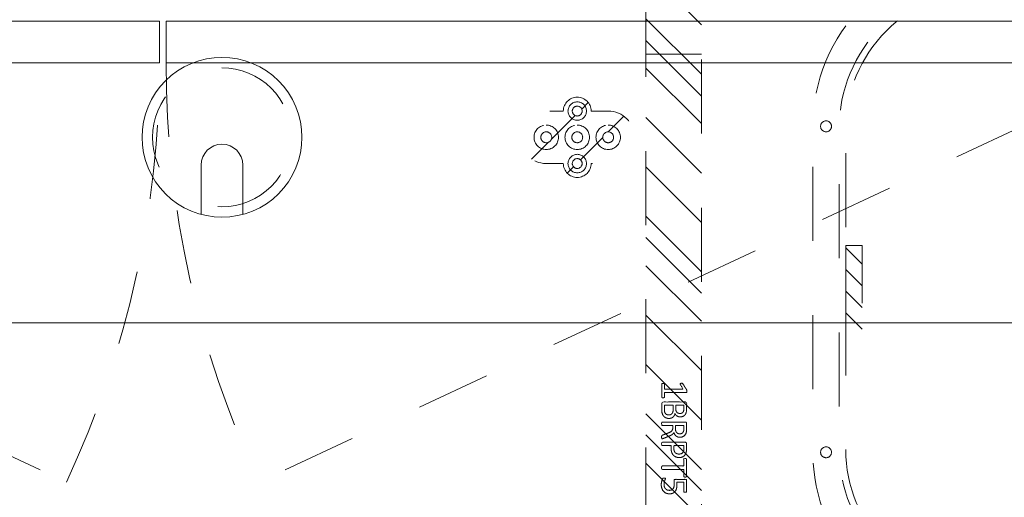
# Model space of a CAD drawing. Header units: inches. Extents: x -465 to -303, y -234 to 7.
# Tile 24 of 71: x -396 to -378, y -11 to -2. Entities that reach past the tile are written whole.
import ezdxf

# ---------------------------------------------------------------- set-up
doc = ezdxf.new("R2010")
doc.units = ezdxf.units.IN
doc.header["$LTSCALE"] = 32
doc.header["$MEASUREMENT"] = 0
doc.header["$PDMODE"] = 1
doc.header["$PDSIZE"] = -2
doc.linetypes.add('Dash Style-1', pattern=[0.083328, 0.041656, -0.041672])
for name, color, linetype, lineweight in [('DashLine', 7, 'Dash Style-1', 13), ('DashLineFill', 7, 'Dash Style-1', 13), ('Drawing', 7, 'Continuous', 18), ('Grommet_1', 7, 'Continuous', 5), ('Metal-DeskStructure', 7, 'Continuous', 13), ('Metal-Grommet', 7, 'Continuous', 13), ('None', 7, 'Continuous', 18), ('SolidLine', 7, 'Continuous', 15)]:
    doc.layers.add(name, color=color, linetype=linetype, lineweight=lineweight)
doc.layers.add('Electrical', color=1, linetype='Dash Style-1', lineweight=15, true_color=0xff0000)
pattern_1 = [(45, (0, 0), (-1.61302, 1.9357), []), (45, (-1.0608, 1.0608), (-0.472346, 0.416761), [])]

# ---------------------------------------------------------------- blocks, each defined once
blk = doc.blocks.new('Group-10')
at = {"layer": 'DashLine'}
for p, q in [((0.118, -8.858), (16.296, -16.402)), ((35.937, -8.858), (19.759, -16.402))]:
    blk.add_line(p, q, dxfattribs=at)
for centre, start, end in [((0.118, -8.858), 335, 0), ((35.937, -8.858), 180, 205)]:
    blk.add_arc(centre, 17.85, start, end, dxfattribs=at)
at = {"layer": 'SolidLine', "flags": 128}
for points in [[(0.118, -8.11), (17.969, -8.11), (17.969, -8.858), (0.118, -8.858)], [(18.087, -8.11), (35.937, -8.11), (35.937, -8.858), (18.087, -8.858)]]:
    blk.add_lwpolyline(points, close=True, dxfattribs=at)
blk = doc.blocks.new('Group-11')
at = {"layer": 'None'}
blk.add_blockref('Group-10', (0, 0), dxfattribs=at)
blk = doc.blocks.new('SL Utility Cabinet (2D)')
at = {"layer": 'None'}
blk.add_blockref('Group-11', (0, 0), dxfattribs=at)
at = {"layer": 'Drawing', "color": 0, "flags": 1}
for tag in ['Tag', 'Catalog', 'Custom', 'FinishGroup', 'Discount', 'Item1', 'Item2', 'Item3', 'Item4', 'Item5', 'Item6', 'Item7', 'Item8', 'Item9', 'Item10', 'Item11', 'Item12', 'Item13', 'Item14', 'Item15', 'Item16', 'Item17', 'Item18', 'Item19', 'Item20', 'Item21', 'Item22', 'Item23', 'Item24', 'Item25', 'Option1', 'Option2', 'Option3', 'Option4', 'Option5', 'Option6', 'Option7', 'Option8', 'Option9', 'Option10', 'Option11', 'Option12']:
    blk.add_attdef(tag, (-51.588, 4.552), '', height=0.00709, dxfattribs=at)
blk = doc.blocks.new('1BPJHN-ShroudBracket (2D)')
at = {"layer": 'DashLineFill', "linetype": 'Continuous', "lineweight": 13}
h = blk.add_hatch(dxfattribs=at)
h.set_pattern_fill('Steel', color=253, style=0, pattern_type=2)
h.set_pattern_definition(pattern_1)
edge = h.paths.add_edge_path()
edge.add_line((0.557, 0.472), (0.25, 0.472))
edge.add_arc((0, 0.472), 0.25, 0, 180)
edge.add_line((-0.25, 0.472), (-0.557, 0.472))
edge.add_arc((-0.557, 0), 0.472, 90, 270)
edge.add_line((-0.557, -0.472), (-0.25, -0.472))
edge.add_arc((0, -0.472), 0.25, 180, 360)
edge.add_line((0.25, -0.472), (0.557, -0.472))
edge.add_arc((0.557, 0), 0.472, 270, 450)
edge.add_line((0.557, 0.472), (0.557, 0.472))
edge = h.paths.add_edge_path()
edge.add_arc((0, 0), 0.0979, 180, 360)
edge.add_arc((0, 0), 0.0979, 0, 180)
edge.add_line((-0.098, 0), (-0.098, 0))
edge = h.paths.add_edge_path()
edge.add_arc((0, 0.472), 0.0885, 180, 360)
edge.add_arc((0, 0.472), 0.0885, 0, 180)
edge.add_line((-0.089, 0.472), (-0.089, 0.472))
edge = h.paths.add_edge_path()
edge.add_arc((-0.557, 0), 0.098, 180, 360)
edge.add_arc((-0.557, 0), 0.098, 0, 180)
edge.add_line((-0.655, 0), (-0.655, 0))
edge = h.paths.add_edge_path()
edge.add_arc((0.557, 0), 0.098, 180, 360)
edge.add_arc((0.557, 0), 0.098, 0, 180)
edge.add_line((0.459, 0), (0.459, 0))
edge = h.paths.add_edge_path()
edge.add_arc((0, -0.472), 0.0885, 180, 360)
edge.add_arc((0, -0.472), 0.0885, 0, 180)
edge.add_line((-0.089, -0.472), (-0.089, -0.472))
at = {"layer": 'DashLine', "flags": 128}
for points in [[(0, 0.638), (0.016, 0.638), (0.032, 0.635), (0.048, 0.631), (0.064, 0.626), (0.078, 0.619), (0.092, 0.61), (0.105, 0.601), (0.117, 0.59), (0.128, 0.578), (0.138, 0.565), (0.146, 0.551), (0.153, 0.536), (0.159, 0.521), (0.163, 0.505), (0.165, 0.489), (0.166, 0.472), (0.165, 0.456), (0.163, 0.44), (0.159, 0.424), (0.153, 0.409), (0.146, 0.394), (0.138, 0.38), (0.128, 0.367), (0.117, 0.355), (0.105, 0.344), (0.092, 0.334), (0.078, 0.326), (0.064, 0.319), (0.048, 0.314), (0.032, 0.31), (0.016, 0.307), (0, 0.306), (-0.016, 0.307), (-0.032, 0.31), (-0.048, 0.314), (-0.064, 0.319), (-0.078, 0.326), (-0.092, 0.334), (-0.105, 0.344), (-0.117, 0.355), (-0.128, 0.367), (-0.138, 0.38), (-0.146, 0.394), (-0.153, 0.409), (-0.159, 0.424), (-0.163, 0.44), (-0.165, 0.456), (-0.166, 0.472), (-0.165, 0.489), (-0.163, 0.505), (-0.159, 0.521), (-0.153, 0.536), (-0.146, 0.551), (-0.138, 0.565), (-0.128, 0.578), (-0.117, 0.59), (-0.105, 0.601), (-0.092, 0.61), (-0.078, 0.619), (-0.064, 0.626), (-0.048, 0.631), (-0.032, 0.635), (-0.016, 0.638)], [(-0.557, 0.22), (-0.536, 0.219), (-0.514, 0.216), (-0.493, 0.211), (-0.473, 0.203), (-0.453, 0.194), (-0.435, 0.183), (-0.418, 0.17), (-0.402, 0.156), (-0.387, 0.14), (-0.374, 0.122), (-0.363, 0.104), (-0.354, 0.084), (-0.347, 0.064), (-0.341, 0.043), (-0.338, 0.022), (-0.337, 0), (-0.338, -0.022), (-0.341, -0.043), (-0.347, -0.064), (-0.354, -0.084), (-0.363, -0.104), (-0.374, -0.122), (-0.387, -0.14), (-0.402, -0.156), (-0.418, -0.17), (-0.435, -0.183), (-0.453, -0.194), (-0.473, -0.203), (-0.493, -0.211), (-0.514, -0.216), (-0.536, -0.219), (-0.557, -0.22), (-0.579, -0.219), (-0.6, -0.216), (-0.621, -0.211), (-0.641, -0.203), (-0.661, -0.194), (-0.679, -0.183), (-0.697, -0.17), (-0.713, -0.156), (-0.727, -0.14), (-0.74, -0.122), (-0.751, -0.104), (-0.76, -0.084), (-0.768, -0.064), (-0.773, -0.043), (-0.776, -0.022), (-0.777, 0), (-0.776, 0.022), (-0.773, 0.043), (-0.768, 0.064), (-0.76, 0.084), (-0.751, 0.104), (-0.74, 0.122), (-0.727, 0.14), (-0.713, 0.156), (-0.697, 0.17), (-0.679, 0.183), (-0.661, 0.194), (-0.641, 0.203), (-0.621, 0.211), (-0.6, 0.216), (-0.579, 0.219)], [(0, 0.22), (0.022, 0.219), (0.043, 0.216), (0.064, 0.211), (0.084, 0.203), (0.104, 0.194), (0.122, 0.183), (0.14, 0.17), (0.156, 0.156), (0.17, 0.14), (0.183, 0.122), (0.194, 0.104), (0.203, 0.084), (0.211, 0.064), (0.216, 0.043), (0.219, 0.022), (0.22, 0), (0.219, -0.022), (0.216, -0.043), (0.211, -0.064), (0.203, -0.084), (0.194, -0.104), (0.183, -0.122), (0.17, -0.14), (0.156, -0.156), (0.14, -0.17), (0.122, -0.183), (0.104, -0.194), (0.084, -0.203), (0.064, -0.211), (0.043, -0.216), (0.022, -0.219), (0, -0.22), (-0.022, -0.219), (-0.043, -0.216), (-0.064, -0.211), (-0.084, -0.203), (-0.104, -0.194), (-0.122, -0.183), (-0.14, -0.17), (-0.156, -0.156), (-0.17, -0.14), (-0.183, -0.122), (-0.194, -0.104), (-0.203, -0.084), (-0.211, -0.064), (-0.216, -0.043), (-0.219, -0.022), (-0.22, 0), (-0.219, 0.022), (-0.216, 0.043), (-0.211, 0.064), (-0.203, 0.084), (-0.194, 0.104), (-0.183, 0.122), (-0.17, 0.14), (-0.156, 0.156), (-0.14, 0.17), (-0.122, 0.183), (-0.104, 0.194), (-0.084, 0.203), (-0.064, 0.211), (-0.043, 0.216), (-0.022, 0.219)], [(0.557, 0.22), (0.579, 0.219), (0.6, 0.216), (0.621, 0.211), (0.641, 0.203), (0.661, 0.194), (0.679, 0.183), (0.697, 0.17), (0.713, 0.156), (0.727, 0.14), (0.74, 0.122), (0.751, 0.104), (0.76, 0.084), (0.768, 0.064), (0.773, 0.043), (0.776, 0.022), (0.777, 0), (0.776, -0.022), (0.773, -0.043), (0.768, -0.064), (0.76, -0.084), (0.751, -0.104), (0.74, -0.122), (0.727, -0.14), (0.713, -0.156), (0.697, -0.17), (0.679, -0.183), (0.661, -0.194), (0.641, -0.203), (0.621, -0.211), (0.6, -0.216), (0.579, -0.219), (0.557, -0.22), (0.536, -0.219), (0.514, -0.216), (0.493, -0.211), (0.473, -0.203), (0.453, -0.194), (0.435, -0.183), (0.418, -0.17), (0.402, -0.156), (0.387, -0.14), (0.374, -0.122), (0.363, -0.104), (0.354, -0.084), (0.347, -0.064), (0.341, -0.043), (0.338, -0.022), (0.337, 0), (0.338, 0.022), (0.341, 0.043), (0.347, 0.064), (0.354, 0.084), (0.363, 0.104), (0.374, 0.122), (0.387, 0.14), (0.402, 0.156), (0.418, 0.17), (0.435, 0.183), (0.453, 0.194), (0.473, 0.203), (0.493, 0.211), (0.514, 0.216), (0.536, 0.219)], [(0.557, 0.098), (0.567, 0.097), (0.576, 0.096), (0.586, 0.094), (0.595, 0.09), (0.603, 0.086), (0.612, 0.081), (0.619, 0.076), (0.626, 0.069), (0.633, 0.062), (0.639, 0.054), (0.643, 0.046), (0.648, 0.037), (0.651, 0.028), (0.653, 0.019), (0.655, 0.01), (0.655, 0), (0.655, -0.01), (0.653, -0.019), (0.651, -0.028), (0.648, -0.037), (0.643, -0.046), (0.639, -0.054), (0.633, -0.062), (0.626, -0.069), (0.619, -0.076), (0.612, -0.081), (0.603, -0.086), (0.595, -0.09), (0.586, -0.094), (0.576, -0.096), (0.567, -0.097), (0.557, -0.098), (0.547, -0.097), (0.538, -0.096), (0.529, -0.094), (0.52, -0.09), (0.511, -0.086), (0.503, -0.081), (0.495, -0.076), (0.488, -0.069), (0.481, -0.062), (0.476, -0.054), (0.471, -0.046), (0.467, -0.037), (0.463, -0.028), (0.461, -0.019), (0.46, -0.01), (0.459, 0), (0.46, 0.01), (0.461, 0.019), (0.463, 0.028), (0.467, 0.037), (0.471, 0.046), (0.476, 0.054), (0.481, 0.062), (0.488, 0.069), (0.495, 0.076), (0.503, 0.081), (0.511, 0.086), (0.52, 0.09), (0.529, 0.094), (0.538, 0.096), (0.547, 0.097)], [(0, -0.306), (0.016, -0.307), (0.032, -0.31), (0.048, -0.314), (0.064, -0.319), (0.078, -0.326), (0.092, -0.334), (0.105, -0.344), (0.117, -0.355), (0.128, -0.367), (0.138, -0.38), (0.146, -0.394), (0.153, -0.409), (0.159, -0.424), (0.163, -0.44), (0.165, -0.456), (0.166, -0.472), (0.165, -0.489), (0.163, -0.505), (0.159, -0.521), (0.153, -0.536), (0.146, -0.551), (0.138, -0.565), (0.128, -0.578), (0.117, -0.59), (0.105, -0.601), (0.092, -0.61), (0.078, -0.619), (0.064, -0.626), (0.048, -0.631), (0.032, -0.635), (0.016, -0.638), (0, -0.638), (-0.016, -0.638), (-0.032, -0.635), (-0.048, -0.631), (-0.064, -0.626), (-0.078, -0.619), (-0.092, -0.61), (-0.105, -0.601), (-0.117, -0.59), (-0.128, -0.578), (-0.138, -0.565), (-0.146, -0.551), (-0.153, -0.536), (-0.159, -0.521), (-0.163, -0.505), (-0.165, -0.489), (-0.166, -0.472), (-0.165, -0.456), (-0.163, -0.44), (-0.159, -0.424), (-0.153, -0.409), (-0.146, -0.394), (-0.138, -0.38), (-0.128, -0.367), (-0.117, -0.355), (-0.105, -0.344), (-0.092, -0.334), (-0.078, -0.326), (-0.064, -0.319), (-0.048, -0.314), (-0.032, -0.31), (-0.016, -0.307)]]:
    blk.add_lwpolyline(points, close=True, dxfattribs=at)
at = {"layer": 'DashLineFill', "flags": 128}
for points in [[(0.557, 0.472), (0.25, 0.472, 1), (-0.25, 0.472), (-0.557, 0.472, 1), (-0.557, -0.472), (-0.25, -0.472, 1), (0.25, -0.472), (0.557, -0.472, 1), (0.557, 0.472)], [(-0.089, 0.472, 1), (0.089, 0.472, 1), (-0.089, 0.472)], [(-0.655, 0, 1), (-0.459, 0, 1), (-0.655, 0)], [(-0.098, 0, 1), (0.098, 0, 1), (-0.098, 0)], [(0.459, 0, 1), (0.655, 0, 1), (0.459, 0)], [(-0.089, -0.472, 1), (0.089, -0.472, 1), (-0.089, -0.472)]]:
    blk.add_lwpolyline(points, format="xyb", close=True, dxfattribs=at)
blk = doc.blocks.new('Group-28')
at = {"layer": 'DashLine', "flags": 128}
blk.add_lwpolyline([(0, 1.25), (0.123, 1.244), (0.244, 1.226), (0.363, 1.196), (0.478, 1.155), (0.589, 1.102), (0.694, 1.039), (0.793, 0.966), (0.884, 0.884), (0.966, 0.793), (1.039, 0.694), (1.102, 0.589), (1.155, 0.478), (1.196, 0.363), (1.226, 0.244), (1.244, 0.123), (1.25, 0), (1.244, -0.123), (1.226, -0.244), (1.196, -0.363), (1.155, -0.478), (1.102, -0.589), (1.039, -0.694), (0.966, -0.793), (0.884, -0.884), (0.793, -0.966), (0.694, -1.039), (0.589, -1.102), (0.478, -1.155), (0.363, -1.196), (0.244, -1.226), (0.123, -1.244), (0, -1.25), (-0.123, -1.244), (-0.244, -1.226), (-0.363, -1.196), (-0.478, -1.155), (-0.589, -1.102), (-0.694, -1.039), (-0.793, -0.966), (-0.884, -0.884), (-0.966, -0.793), (-1.039, -0.694), (-1.102, -0.589), (-1.155, -0.478), (-1.196, -0.363), (-1.226, -0.244), (-1.244, -0.123), (-1.25, 0), (-1.244, 0.123), (-1.226, 0.244), (-1.196, 0.363), (-1.155, 0.478), (-1.102, 0.589), (-1.039, 0.694), (-0.966, 0.793), (-0.884, 0.884), (-0.793, 0.966), (-0.694, 1.039), (-0.589, 1.102), (-0.478, 1.155), (-0.363, 1.196), (-0.244, 1.226), (-0.123, 1.244)], close=True, dxfattribs=at)
at = {"layer": 'SolidLine'}
for p, q in [((-0.375, -1.388), (-0.375, -0.499)), ((0.375, -1.388), (0.375, -0.499))]:
    blk.add_line(p, q, dxfattribs=at)
at = {"layer": 'SolidLine', "flags": 128}
blk.add_lwpolyline([(0, 1.438), (0.141, 1.431), (0.28, 1.41), (0.417, 1.376), (0.55, 1.328), (0.678, 1.268), (0.799, 1.195), (0.912, 1.111), (1.016, 1.016), (1.111, 0.912), (1.195, 0.799), (1.268, 0.678), (1.328, 0.55), (1.376, 0.417), (1.41, 0.28), (1.431, 0.141), (1.438, 0), (1.431, -0.141), (1.41, -0.28), (1.376, -0.417), (1.328, -0.55), (1.268, -0.678), (1.195, -0.799), (1.111, -0.912), (1.016, -1.016), (0.912, -1.111), (0.799, -1.195), (0.678, -1.268), (0.55, -1.328), (0.417, -1.376), (0.28, -1.41), (0.141, -1.431), (0, -1.438), (-0.141, -1.431), (-0.28, -1.41), (-0.417, -1.376), (-0.55, -1.328), (-0.678, -1.268), (-0.799, -1.195), (-0.912, -1.111), (-1.016, -1.016), (-1.111, -0.912), (-1.195, -0.799), (-1.268, -0.678), (-1.328, -0.55), (-1.376, -0.417), (-1.41, -0.28), (-1.431, -0.141), (-1.438, 0), (-1.431, 0.141), (-1.41, 0.28), (-1.376, 0.417), (-1.328, 0.55), (-1.268, 0.678), (-1.195, 0.799), (-1.111, 0.912), (-1.016, 1.016), (-0.912, 1.111), (-0.799, 1.195), (-0.678, 1.268), (-0.55, 1.328), (-0.417, 1.376), (-0.28, 1.41), (-0.141, 1.431)], close=True, dxfattribs=at)
at = {"layer": 'SolidLine'}
blk.add_arc((0, -0.499), 0.375, 0, 180, dxfattribs=at)
blk = doc.blocks.new('1GBK (2D)')
at = {"layer": 'Grommet_1', "linetype": 'Continuous', "lineweight": 5}
blk.add_point((0, 0), dxfattribs=at)
at = {"layer": 'Metal-Grommet', "color": 7}
blk.add_blockref('Group-28', (0, 0), dxfattribs=at)
blk = doc.blocks.new('Group-29')
at = {"layer": 'SolidLine', "linetype": 'Continuous', "lineweight": 5}
blk.add_point((19.094, -10.197), dxfattribs=at)
at = {"layer": 'SolidLine', "color": 7}
for name, p in [('1GBK (2D)', (19.094, -10.197)), ('1BPJHN-ShroudBracket (2D)', (25.484, -10.197))]:
    blk.add_blockref(name, p, dxfattribs=at)
blk = doc.blocks.new('Group-64')
at = {"layer": 'Metal-DeskStructure', "color": 7}
for points, knots in [([(9.57, -0.189), (9.57, -0.197), (9.568, -0.211), (9.559, -0.213), (9.44, -0.213), (9.321, -0.213), (9.318, -0.212), (9.314, -0.206), (9.312, -0.197), (9.312, -0.184), (9.314, -0.175), (9.316, -0.169), (9.321, -0.165), (9.37, -0.165), (9.417, -0.165), (9.417, 0.004), (9.417, 0.174), (9.374, 0.148), (9.331, 0.122), (9.325, 0.121), (9.316, 0.119), (9.312, 0.122), (9.31, 0.133), (9.31, 0.146), (9.31, 0.156), (9.312, 0.161), (9.316, 0.165), (9.319, 0.167), (9.371, 0.2), (9.423, 0.233), (9.425, 0.235), (9.428, 0.235), (9.434, 0.237), (9.451, 0.237), (9.469, 0.237), (9.474, 0.233), (9.476, 0.229), (9.476, 0.031), (9.476, -0.165), (9.517, -0.165), (9.561, -0.165), (9.565, -0.169), (9.569, -0.175), (9.57, -0.184), (9.57, -0.189)], [0, 0, 0, 0.00261, 0.007831, 0.010441, 0.176195, 0.178805, 0.181415, 0.184026, 0.186636, 0.188594, 0.190551, 0.192509, 0.194467, 0.244389, 0.244389, 0.424498, 0.424498, 0.47805, 0.47805, 0.484241, 0.490432, 0.496622, 0.502813, 0.507071, 0.510941, 0.514811, 0.518682, 0.518682, 0.576295, 0.576295, 0.578743, 0.58119, 0.583638, 0.590247, 0.593184, 0.596122, 0.599059, 0.911881, 0.911881, 0.976501, 0.982376, 0.988251, 0.994125, 1, 1, 1]), ([(9.942, -0.084), (9.942, -0.106), (9.93, -0.141), (9.912, -0.171), (9.884, -0.191), (9.835, -0.213), (9.727, -0.213), (9.661, -0.213), (9.646, -0.202), (9.646, 0.011), (9.646, 0.224), (9.661, 0.235), (9.719, 0.235), (9.811, 0.235), (9.862, 0.218), (9.895, 0.191), (9.914, 0.148), (9.914, 0.106), (9.906, 0.076), (9.892, 0.052), (9.868, 0.032), (9.855, 0.026), (9.873, 0.023), (9.905, 0.004), (9.929, -0.023), (9.942, -0.062), (9.942, -0.084)], [0, 0, 0, 0.031455, 0.06291, 0.094366, 0.125821, 0.188731, 0.266159, 0.275837, 0.285516, 0.435531, 0.44521, 0.454888, 0.521427, 0.574659, 0.627891, 0.681123, 0.734355, 0.762747, 0.791139, 0.819531, 0.847924, 0.847924, 0.885943, 0.923962, 0.961981, 1, 1, 1]), ([(9.853, 0.115), (9.853, 0.132), (9.844, 0.157), (9.823, 0.176), (9.792, 0.185), (9.737, 0.185), (9.705, 0.185), (9.705, 0.113), (9.705, 0.041), (9.739, 0.041), (9.796, 0.041), (9.825, 0.052), (9.844, 0.073), (9.853, 0.1), (9.853, 0.115)], [0, 0, 0, 0.074499, 0.148998, 0.223496, 0.297995, 0.395417, 0.395417, 0.61891, 0.61891, 0.724928, 0.793696, 0.862464, 0.931232, 1, 1, 1]), ([(10.308, -0.204), (10.308, -0.208), (10.306, -0.212), (10.299, -0.213), (10.286, -0.215), (10.267, -0.215), (10.256, -0.213), (10.249, -0.212), (10.245, -0.206), (10.243, -0.201), (10.223, -0.148), (10.203, -0.095), (10.195, -0.077), (10.181, -0.047), (10.158, -0.025), (10.129, -0.014), (10.089, -0.014), (10.07, -0.014), (10.07, -0.109), (10.07, -0.208), (10.066, -0.212), (10.059, -0.213), (10.048, -0.215), (10.031, -0.215), (10.02, -0.213), (10.013, -0.212), (10.009, -0.208), (10.009, 0.003), (10.009, 0.224), (10.024, 0.235), (10.079, 0.235), (10.144, 0.235), (10.166, 0.233), (10.175, 0.231), (10.201, 0.228), (10.241, 0.207), (10.267, 0.178), (10.282, 0.139), (10.282, 0.095), (10.269, 0.058), (10.247, 0.03), (10.214, 0.012), (10.195, 0.004), (10.206, -0.001), (10.225, -0.016), (10.24, -0.036), (10.253, -0.064), (10.26, -0.081), (10.28, -0.129), (10.3, -0.178), (10.306, -0.191), (10.308, -0.202), (10.308, -0.204)], [0, 0, 0, 0.004018, 0.008035, 0.012053, 0.01607, 0.020088, 0.024105, 0.028123, 0.03214, 0.03214, 0.070951, 0.070951, 0.084634, 0.098317, 0.112001, 0.125684, 0.138745, 0.138745, 0.202807, 0.205295, 0.207782, 0.21027, 0.212758, 0.214748, 0.216739, 0.218729, 0.220719, 0.332671, 0.339637, 0.346603, 0.391882, 0.407555, 0.423229, 0.423229, 0.466696, 0.510164, 0.553631, 0.597099, 0.640566, 0.684033, 0.727501, 0.770968, 0.770968, 0.798042, 0.825115, 0.852188, 0.879262, 0.879262, 0.958132, 0.958132, 0.979066, 1, 1, 1]), ([(10.219, 0.109), (10.219, 0.137), (10.195, 0.172), (10.168, 0.181), (10.158, 0.183), (10.136, 0.185), (10.095, 0.185), (10.07, 0.185), (10.07, 0.109), (10.07, 0.034), (10.098, 0.034), (10.151, 0.034), (10.184, 0.045), (10.208, 0.067), (10.219, 0.095), (10.219, 0.109)], [0, 0, 0, 0.142515, 0.285031, 0.285031, 0.330993, 0.376955, 0.445899, 0.445899, 0.655281, 0.655281, 0.734439, 0.800829, 0.867219, 0.93361, 1, 1, 1]), ([(10.646, 0.104), (10.646, 0.069), (10.624, 0.015), (10.583, -0.022), (10.524, -0.044), (10.457, -0.044), (10.432, -0.044), (10.432, -0.124), (10.432, -0.208), (10.428, -0.212), (10.421, -0.213), (10.41, -0.215), (10.393, -0.215), (10.382, -0.213), (10.375, -0.212), (10.371, -0.208), (10.371, 0.002), (10.371, 0.222), (10.386, 0.235), (10.443, 0.235), (10.506, 0.235), (10.531, 0.231), (10.568, 0.224), (10.605, 0.202), (10.633, 0.17), (10.646, 0.128), (10.646, 0.104)], [0, 0, 0, 0.066268, 0.132535, 0.198803, 0.26507, 0.303966, 0.303966, 0.429297, 0.43506, 0.440822, 0.446584, 0.452347, 0.456957, 0.461567, 0.466177, 0.470786, 0.728938, 0.745073, 0.761208, 0.845107, 0.870922, 0.896738, 0.922553, 0.948369, 0.974184, 1, 1, 1]), ([(10.583, 0.098), (10.583, 0.126), (10.563, 0.163), (10.533, 0.18), (10.502, 0.185), (10.459, 0.185), (10.432, 0.185), (10.432, 0.096), (10.432, 0.006), (10.459, 0.006), (10.511, 0.006), (10.548, 0.019), (10.572, 0.045), (10.583, 0.078), (10.583, 0.098)], [0, 0, 0, 0.053098, 0.106195, 0.159293, 0.212391, 0.297937, 0.297937, 0.584068, 0.584068, 0.669615, 0.752211, 0.834807, 0.917404, 1, 1, 1]), ([(10.996, 0.209), (10.996, 0.203), (10.996, 0.193), (10.992, 0.187), (10.987, 0.183), (10.922, 0.183), (10.859, 0.183), (10.859, -0.01), (10.859, -0.208), (10.856, -0.212), (10.848, -0.213), (10.837, -0.215), (10.82, -0.215), (10.809, -0.213), (10.802, -0.212), (10.798, -0.208), (10.798, -0.01), (10.798, 0.183), (10.736, 0.183), (10.671, 0.183), (10.665, 0.187), (10.664, 0.193), (10.662, 0.202), (10.662, 0.215), (10.664, 0.226), (10.665, 0.231), (10.671, 0.235), (10.829, 0.235), (10.987, 0.235), (10.992, 0.231), (10.996, 0.226), (10.996, 0.215), (10.996, 0.209)], [0, 0, 0, 0.003046, 0.005389, 0.007733, 0.010076, 0.089744, 0.089744, 0.335779, 0.340465, 0.345152, 0.349838, 0.354524, 0.360382, 0.36624, 0.372099, 0.377957, 0.6855, 0.6855, 0.785085, 0.788014, 0.790943, 0.793872, 0.796801, 0.798998, 0.801195, 0.803391, 0.805588, 0.991213, 0.99341, 0.995606, 0.997803, 1, 1, 1]), ([(11.299, -0.07), (11.299, -0.105), (11.275, -0.162), (11.23, -0.201), (11.169, -0.221), (11.11, -0.221), (11.073, -0.213), (11.044, -0.206), (11.025, -0.197), (11.02, -0.193), (11.018, -0.188), (11.016, -0.182), (11.016, -0.172), (11.016, -0.162), (11.018, -0.153), (11.02, -0.145), (11.024, -0.143), (11.029, -0.143), (11.044, -0.153), (11.068, -0.162), (11.105, -0.171), (11.153, -0.171), (11.191, -0.16), (11.219, -0.136), (11.236, -0.101), (11.236, -0.053), (11.223, -0.022), (11.195, 0.001), (11.151, 0.012), (11.101, 0.012), (11.07, 0.008), (11.048, 0.008), (11.038, 0.017), (11.038, 0.121), (11.038, 0.224), (11.049, 0.235), (11.159, 0.235), (11.262, 0.235), (11.265, 0.231), (11.269, 0.226), (11.271, 0.215), (11.271, 0.196), (11.263, 0.183), (11.174, 0.183), (11.09, 0.183), (11.09, 0.12), (11.09, 0.056), (11.103, 0.058), (11.129, 0.06), (11.184, 0.06), (11.241, 0.041), (11.278, 0.008), (11.299, -0.04), (11.299, -0.07)], [0, 0, 0, 0.016248, 0.032495, 0.048743, 0.064991, 0.07474, 0.084488, 0.094237, 0.103985, 0.113734, 0.123483, 0.133231, 0.143955, 0.155653, 0.167352, 0.17905, 0.190748, 0.214145, 0.237542, 0.260938, 0.284335, 0.304389, 0.324444, 0.344498, 0.364552, 0.381743, 0.398934, 0.416124, 0.433315, 0.445134, 0.456952, 0.465394, 0.473836, 0.532936, 0.541379, 0.549822, 0.625104, 0.627919, 0.630733, 0.633547, 0.636362, 0.642928, 0.649495, 0.749089, 0.749089, 0.824606, 0.824606, 0.840082, 0.855558, 0.891668, 0.927779, 0.963889, 1, 1, 1]), ([(9.879, -0.088), (9.879, -0.068), (9.866, -0.038), (9.842, -0.018), (9.805, -0.007), (9.741, -0.007), (9.705, -0.007), (9.705, -0.085), (9.705, -0.164), (9.749, -0.164), (9.833, -0.164), (9.866, -0.136), (9.879, -0.106), (9.879, -0.088)], [0, 0, 0, 0.079156, 0.158312, 0.237468, 0.316624, 0.419526, 0.419526, 0.643799, 0.643799, 0.767809, 0.883905, 0.941952, 1, 1, 1])]:
    blk.add_open_spline(points, degree=2, knots=knots, dxfattribs=at)
blk = doc.blocks.new('1BRPT5-RightBeam (2D)')
at = {"layer": 'DashLineFill', "linetype": 'Continuous', "lineweight": 13}
h = blk.add_hatch(dxfattribs=at)
h.set_pattern_fill('Steel', color=253, style=0, pattern_type=2)
h.set_pattern_definition(pattern_1)
h.paths.add_polyline_path([(-1.85, 0.5), (20.472, 0.5), (20.472, -0.5), (-1.85, -0.5)])
at = {"layer": 'DashLineFill'}
blk.add_line((3.386, 0.5), (3.386, -0.5), dxfattribs=at)
at = {"layer": 'DashLineFill', "flags": 128}
blk.add_lwpolyline([(-1.85, 0.5), (20.472, 0.5), (20.472, -0.5), (-1.85, -0.5)], close=True, dxfattribs=at)
at = {"layer": 'Metal-DeskStructure', "color": 7}
blk.add_blockref('Group-64', (0, 0), dxfattribs=at)
blk = doc.blocks.new('Group-68')
at = {"layer": 'None', "color": 7, "rotation": 270}
blk.add_blockref('1BRPT5-RightBeam (2D)', (27.217, -5.315), dxfattribs=at)
blk = doc.blocks.new('1BRPXF_Power_Pantry_30x12_Cred (2D)')
at = {"layer": 'Electrical', "linetype": 'Continuous', "lineweight": 5, "true_color": 0xdd0000}
h = blk.add_hatch(dxfattribs=at)
h.set_pattern_fill('ElectricalHatch', color=12, style=0, pattern_type=2)
h.set_pattern_definition([(45, (0, 0), (-0.3333333, -0.722222), [])])
h.paths.add_polyline_path([(5.217, -14.409), (5.217, -14.115), (6.773, -14.115), (6.773, -14.409)])
at = {"layer": 'DashLine', "flags": 128}
for points in [[(0, 11.929, -0.414214), (3.071, 15), (8.937, 15, -0.414214), (12.008, 11.929), (12.008, -11.929, -0.414214), (8.937, -15), (3.071, -15, -0.414214), (0, -11.929)], [(0.629, 11.929, -0.414214), (3.109, 14.409), (8.891, 14.409, -0.414214), (11.371, 11.929), (11.371, -11.929, -0.414214), (8.891, -14.409), (3.109, -14.409, -0.414214), (0.629, -11.929)]]:
    blk.add_lwpolyline(points, format="xyb", close=True, dxfattribs=at)
at = {"layer": 'DashLine', "transparency": 33554687, "flags": 128}
blk.add_lwpolyline([(0.51, 11.929, -0.414214), (3.109, 14.528), (8.891, 14.528, -0.414214), (11.489, 11.929), (11.489, -11.929, -0.414214), (8.891, -14.528), (3.109, -14.528, -0.414214), (0.51, -11.929)], format="xyb", close=True, dxfattribs=at)
at = {"layer": 'DashLine', "flags": 128}
for points in [[(3.071, -14.862), (3.061, -14.862), (3.052, -14.86), (3.042, -14.858), (3.033, -14.855), (3.024, -14.851), (3.016, -14.846), (3.008, -14.84), (3.001, -14.833), (2.995, -14.826), (2.989, -14.818), (2.984, -14.81), (2.98, -14.801), (2.977, -14.792), (2.974, -14.783), (2.973, -14.773), (2.972, -14.764), (2.973, -14.754), (2.974, -14.745), (2.977, -14.735), (2.98, -14.726), (2.984, -14.717), (2.989, -14.709), (2.995, -14.701), (3.001, -14.694), (3.008, -14.688), (3.016, -14.682), (3.024, -14.677), (3.033, -14.673), (3.042, -14.67), (3.052, -14.667), (3.061, -14.666), (3.071, -14.665), (3.081, -14.666), (3.09, -14.667), (3.099, -14.67), (3.109, -14.673), (3.117, -14.677), (3.126, -14.682), (3.133, -14.688), (3.14, -14.694), (3.147, -14.701), (3.153, -14.709), (3.158, -14.717), (3.162, -14.726), (3.165, -14.735), (3.167, -14.745), (3.169, -14.754), (3.169, -14.764), (3.169, -14.773), (3.167, -14.783), (3.165, -14.792), (3.162, -14.801), (3.158, -14.81), (3.153, -14.818), (3.147, -14.826), (3.14, -14.833), (3.133, -14.84), (3.126, -14.846), (3.117, -14.851), (3.109, -14.855), (3.099, -14.858), (3.09, -14.86), (3.081, -14.862)], [(8.937, -14.862), (8.927, -14.862), (8.918, -14.86), (8.908, -14.858), (8.899, -14.855), (8.891, -14.851), (8.882, -14.846), (8.875, -14.84), (8.867, -14.833), (8.861, -14.826), (8.855, -14.818), (8.85, -14.81), (8.846, -14.801), (8.843, -14.792), (8.84, -14.783), (8.839, -14.773), (8.839, -14.764), (8.839, -14.754), (8.84, -14.745), (8.843, -14.735), (8.846, -14.726), (8.85, -14.717), (8.855, -14.709), (8.861, -14.701), (8.867, -14.694), (8.875, -14.688), (8.882, -14.682), (8.891, -14.677), (8.899, -14.673), (8.908, -14.67), (8.918, -14.667), (8.927, -14.666), (8.937, -14.665), (8.947, -14.666), (8.956, -14.667), (8.966, -14.67), (8.975, -14.673), (8.983, -14.677), (8.992, -14.682), (8.999, -14.688), (9.007, -14.694), (9.013, -14.701), (9.019, -14.709), (9.024, -14.717), (9.028, -14.726), (9.031, -14.735), (9.034, -14.745), (9.035, -14.754), (9.035, -14.764), (9.035, -14.773), (9.034, -14.783), (9.031, -14.792), (9.028, -14.801), (9.024, -14.81), (9.019, -14.818), (9.013, -14.826), (9.007, -14.833), (8.999, -14.84), (8.992, -14.846), (8.983, -14.851), (8.975, -14.855), (8.966, -14.858), (8.956, -14.86), (8.947, -14.862)]]:
    blk.add_lwpolyline(points, close=True, dxfattribs=at)
at = {"layer": 'Electrical', "flags": 128}
blk.add_lwpolyline([(5.217, -14.409), (5.217, -14.115), (6.773, -14.115), (6.773, -14.409)], close=True, dxfattribs=at)
blk = doc.blocks.new('Group-78')
at = {"layer": 'None'}
for name in ['Group-29', 'Group-68']:
    blk.add_blockref(name, (0, 0), dxfattribs=at)
at = {"layer": 'None', "color": 7, "rotation": 270}
blk.add_blockref('1BRPXF_Power_Pantry_30x12_Cred (2D)', (44.724, -6.929), dxfattribs=at)
blk = doc.blocks.new('SL L Desk (2D)')
at = {"layer": 'None'}
blk.add_blockref('Group-78', (0, 0), dxfattribs=at)
at = {"layer": 'Drawing', "color": 0, "flags": 1}
for tag in ['Catalog', 'FinishGroup', 'Discount', 'Option1', 'Option2', 'Option3', 'Option4', 'Option5', 'Option6', 'Option7', 'Option8', 'Option9', 'Option10', 'Option11', 'Option12', 'Custom', 'Tag', 'Item1', 'Item2', 'Item3', 'Item4', 'Item5', 'Item6', 'Item7', 'Item8', 'Item9', 'Item10', 'Item11', 'Item12', 'Item13', 'Item14', 'Item15', 'Item16', 'Item17', 'Item18', 'Item19', 'Item20', 'Item21', 'Item22', 'Item23', 'Item24', 'Item25']:
    blk.add_attdef(tag, (-51.588, -65.641), '', height=0.00709, dxfattribs=at)
blk = doc.blocks.new('Group-95')
at = {"layer": 'SolidLine', "flags": 128}
blk.add_lwpolyline([(12.02, -13.531), (119.972, -13.531), (119.972, -25.539), (12.02, -25.539)], close=True, dxfattribs=at)
blk = doc.blocks.new('Group-99')
at = {"layer": 'SolidLine', "flags": 128}
blk.add_lwpolyline([(12.02, -13.531), (119.972, -13.531), (119.972, -25.539), (12.02, -25.539)], close=True, dxfattribs=at)
blk = doc.blocks.new('Group-100')
at = {"layer": 'None'}
for name in ['Group-95', 'Group-99']:
    blk.add_blockref(name, (0, 0), dxfattribs=at)
blk = doc.blocks.new('Group-101')
at = {"layer": 'None'}
blk.add_blockref('Group-100', (0, 0), dxfattribs=at)
blk = doc.blocks.new('SL Overhead (2D)')
at = {"layer": 'None'}
blk.add_blockref('Group-101', (0, 0), dxfattribs=at)
at = {"layer": 'Drawing', "color": 0, "flags": 1}
for tag in ['Tag', 'Catalog', 'Custom', 'FinishGroup', 'Discount', 'Item1', 'Item2', 'Item3', 'Item4', 'Item5', 'Item6', 'Item7', 'Item8', 'Item9', 'Item10', 'Item11', 'Item12', 'Item13', 'Item14', 'Item15', 'Item16', 'Item17', 'Item18', 'Item19', 'Item20', 'Item21', 'Item22', 'Item23', 'Item24', 'Item25', 'Option1', 'Option2', 'Option3', 'Option4', 'Option5', 'Option6', 'Option7', 'Option8', 'Option9', 'Option10', 'Option11', 'Option12']:
    blk.add_attdef(tag, (-63.594, -151.026), '', height=0.00709, dxfattribs=at)

msp = doc.modelspace()

# ---------------------------------------------------------------- block references
at = {"layer": 'Drawing'}
msp.add_blockref('SL Utility Cabinet (2D)', (-411.047, 5.976), dxfattribs=at)

# ---------------------------------------------------------------- next in the draw order: block references
msp.add_blockref('SL L Desk (2D)', (-411.047, 5.976), dxfattribs=at)

# ---------------------------------------------------------------- next in the draw order: block references
msp.add_blockref('SL Overhead (2D)', (-423.063, 17.976), dxfattribs=at)

doc.saveas('drawing.dxf')
